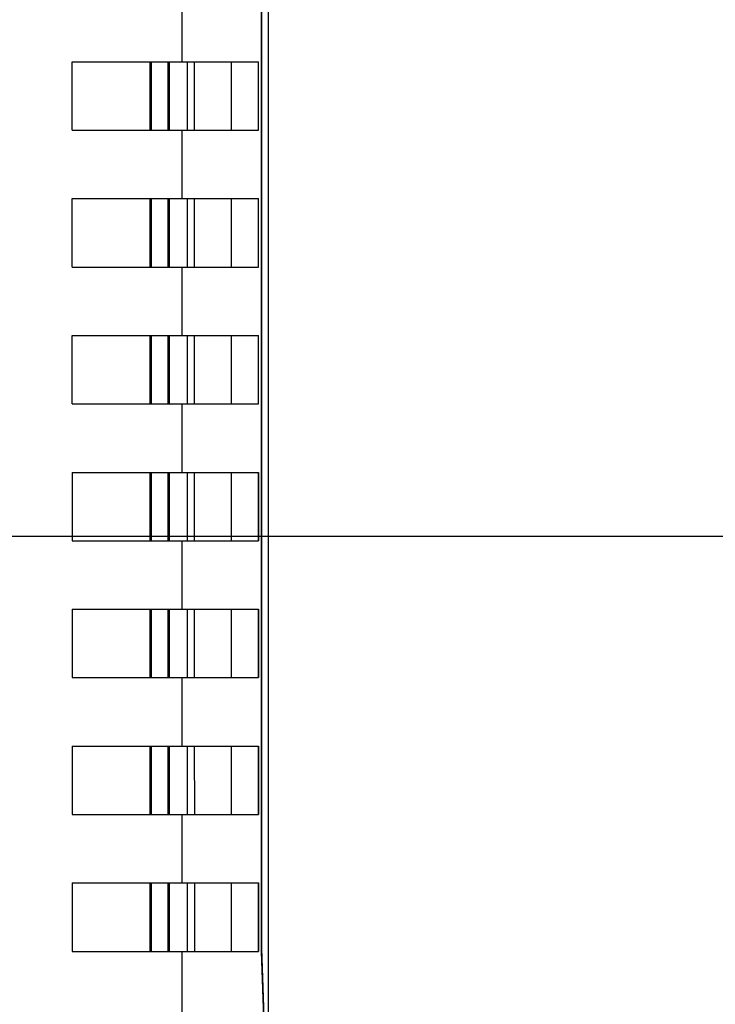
# Model space of a CAD drawing. Header units: millimetres. Extents: x 79 to 797, y 27 to 552.
# Tile 18 of 25: x 622 to 643, y 277 to 306. Entities that reach past the tile are written whole.
import ezdxf
from ezdxf.enums import TextEntityAlignment as Align

# ---------------------------------------------------------------- set-up
doc = ezdxf.new("R2010")
doc.units = ezdxf.units.MM
doc.header["$LTSCALE"] = 46.255
doc.layers.get('0').update_dxf_attribs({"linetype": 'CONTINUOUS'})
doc.layers.add('00_COMPONENTS', color=7, linetype='CONTINUOUS')
doc.layers.add('51__DRAFT_DIMS', color=7, linetype='CONTINUOUS')
doc.styles.get("Standard").update_dxf_attribs({"font": 'simfang.ttf'})
doc.dimstyles.new('DIMSTYLE_4', dxfattribs={"dimtxt": 5, "dimasz": 3, "dimexe": 2.5, "dimexo": 0.5, "dimgap": 1.25, "dimtad": 1, "dimdsep": 46, "dimtxsty": 'Standard', "dimblk": '_FILLED', "dimblk1": '_FILLED', "dimblk2": '_FILLED', "dimcen": 0.09, "dimclrt": 3, "dimazin": 2, "dimtp": 0.3, "dimtm": 0.3, "dimtfac": 1, "dimtofl": 0, "dimtmove": 0, "dimatfit": 3, "dimldrblk": '_FILLED', "dimfxl": 1, "dimtolj": 1, "dimarcsym": 0})
doc.dimstyles.new('DIMSTYLE_5', dxfattribs={"dimtxt": 5, "dimasz": 3, "dimexe": 2.5, "dimexo": 0.5, "dimgap": 1.25, "dimtad": 1, "dimdec": 1, "dimdsep": 46, "dimtxsty": 'Standard', "dimblk": '_FILLED', "dimblk1": '_FILLED', "dimblk2": '_FILLED', "dimcen": 0.09, "dimclrt": 3, "dimazin": 2, "dimtp": 0.2, "dimtm": 0.2, "dimtfac": 1, "dimtdec": 1, "dimtofl": 0, "dimtmove": 0, "dimatfit": 3, "dimldrblk": '_FILLED', "dimfxl": 1, "dimtolj": 1, "dimarcsym": 0})

# ---------------------------------------------------------------- blocks, each defined once
blk = doc.blocks.new('_FILLED')
at = {"color": 0, "linetype": 'ByBlock'}
blk.add_solid([(0, 0), (-1, 0.1667), (-1, -0.1667)], dxfattribs=at)
blk = doc.blocks.new('*D7')
at = {"layer": '51__DRAFT_DIMS', "color": 4, "transparency": 16777216}
for p, q in [((646.947, 315.755), (568.445, 315.755)), ((570.945, 315.755), (570.945, 303.29)), ((570.945, 290.825), (570.945, 303.29)), ((646.203, 290.825), (568.445, 290.825))]:
    blk.add_line(p, q, dxfattribs=at)
at = {"layer": '51__DRAFT_DIMS', "color": 4, "transparency": 16777216, "xscale": 3, "yscale": 3, "zscale": 3}
for p, rotation in [((570.945, 315.755), 90), ((570.945, 290.825), 270)]:
    blk.add_blockref('_FILLED', p, dxfattribs=dict(at, rotation=rotation))
at = {"layer": '51__DRAFT_DIMS', "color": 3, "transparency": 16777216}
blk.add_text('24.9', height=5, rotation=90, dxfattribs=at).set_placement((569.695, 303.29), align=Align.CENTER)
blk = doc.blocks.new('*D8')
at = {"layer": '51__DRAFT_DIMS', "color": 4, "transparency": 16777216}
for p, q in [((650.142, 290.825), (568.256, 290.825)), ((570.756, 290.825), (570.756, 271.825)), ((570.756, 252.825), (570.756, 271.825)), ((649.582, 252.825), (568.256, 252.825))]:
    blk.add_line(p, q, dxfattribs=at)
at = {"layer": '51__DRAFT_DIMS', "color": 4, "transparency": 16777216, "xscale": 3, "yscale": 3, "zscale": 3}
for p, rotation in [((570.756, 290.825), 90), ((570.756, 252.825), 270)]:
    blk.add_blockref('_FILLED', p, dxfattribs=dict(at, rotation=rotation))
at = {"layer": '51__DRAFT_DIMS', "color": 3, "transparency": 16777216}
blk.add_text('38', height=5, rotation=90, dxfattribs=at).set_placement((569.506, 271.825), align=Align.CENTER)

msp = doc.modelspace()

# ---------------------------------------------------------------- linework, layer by layer
at = {"layer": '00_COMPONENTS', "color": 7}
for p, q in [((629.704, 319.098), (629.705, 262.442)), ((629.509, 278.704), (629.509, 308.704)), ((629.516, 278.786), (629.516, 308.621)), ((627.186, 306.704), (627.186, 304.704)), ((623.984, 302.704), (623.984, 304.704)), ((623.984, 304.704), (629.425, 304.704)), ((629.425, 302.704), (629.425, 304.704)), ((623.984, 302.704), (629.425, 302.704)), ((627.186, 302.704), (627.186, 300.704)), ((623.984, 298.704), (623.984, 300.704)), ((623.984, 300.704), (629.425, 300.704)), ((629.425, 298.704), (629.425, 300.704)), ((623.984, 298.704), (629.425, 298.704)), ((627.186, 298.704), (627.186, 296.704)), ((623.984, 294.704), (623.984, 296.704)), ((623.984, 296.704), (629.425, 296.704)), ((629.425, 294.704), (629.425, 296.704)), ((623.984, 294.704), (629.425, 294.704)), ((627.186, 294.704), (627.186, 292.704)), ((623.984, 292.704), (623.984, 290.704)), ((623.984, 292.704), (629.425, 292.704)), ((629.425, 292.704), (629.425, 290.704)), ((623.984, 290.704), (629.425, 290.704)), ((627.186, 290.704), (627.186, 288.704)), ((623.984, 288.704), (623.984, 286.704)), ((623.984, 288.704), (629.425, 288.704)), ((629.425, 288.704), (629.426, 286.704)), ((623.984, 286.704), (629.426, 286.704)), ((627.186, 286.704), (627.186, 284.704)), ((623.984, 284.704), (623.984, 282.704)), ((623.984, 284.704), (629.426, 284.704)), ((629.426, 284.704), (629.426, 282.704)), ((623.984, 282.704), (629.426, 282.704)), ((627.186, 282.704), (627.186, 280.704)), ((623.984, 280.704), (623.984, 278.704)), ((623.984, 280.704), (629.426, 280.704)), ((629.426, 280.704), (629.426, 278.704)), ((623.984, 278.704), (629.426, 278.704)), ((627.186, 278.704), (627.186, 276.506)), ((629.6, 276.104), (629.509, 278.704)), ((629.519, 278.704), (629.509, 278.704)), ((629.603, 276.286), (629.516, 278.786))]:
    msp.add_line(p, q, dxfattribs=at)
at = {"layer": '00_COMPONENTS', "color": 4}
for p, q in [((626.245, 304.704), (626.245, 302.704)), ((626.288, 304.704), (626.288, 302.704)), ((626.779, 302.704), (626.779, 304.704)), ((626.822, 302.704), (626.822, 304.704)), ((627.344, 302.704), (627.344, 304.704)), ((627.557, 302.704), (627.557, 304.704)), ((628.625, 304.704), (628.625, 302.704)), ((629.411, 304.704), (629.411, 302.704)), ((626.245, 300.704), (626.245, 298.704)), ((626.288, 300.704), (626.288, 298.704)), ((626.779, 298.704), (626.779, 300.704)), ((626.822, 298.704), (626.822, 300.704)), ((627.344, 298.704), (627.344, 300.704)), ((627.557, 298.704), (627.557, 300.704)), ((628.625, 300.704), (628.625, 298.704)), ((629.411, 300.704), (629.411, 298.704)), ((626.245, 296.704), (626.245, 294.704)), ((626.288, 296.704), (626.288, 294.704)), ((626.779, 294.704), (626.779, 296.704)), ((626.822, 294.704), (626.822, 296.704)), ((627.344, 294.704), (627.344, 296.704)), ((627.557, 294.704), (627.557, 296.704)), ((628.625, 296.704), (628.625, 294.704)), ((629.412, 296.704), (629.412, 294.704)), ((626.246, 292.704), (626.246, 290.704)), ((626.288, 292.704), (626.288, 290.704)), ((626.779, 290.704), (626.779, 292.704)), ((626.822, 290.704), (626.822, 292.704)), ((627.344, 290.704), (627.344, 292.704)), ((627.557, 290.704), (627.557, 292.704)), ((628.625, 292.704), (628.625, 290.704)), ((629.412, 292.704), (629.412, 290.704)), ((626.246, 288.704), (626.246, 286.704)), ((626.288, 288.704), (626.288, 286.704)), ((626.779, 286.704), (626.779, 288.704)), ((626.822, 286.704), (626.822, 288.704)), ((627.345, 286.704), (627.344, 288.704)), ((627.557, 286.704), (627.557, 288.704)), ((628.625, 288.704), (628.625, 286.704)), ((629.412, 288.704), (629.412, 286.704)), ((626.246, 284.704), (626.246, 282.704)), ((626.288, 284.704), (626.288, 282.704)), ((626.779, 282.704), (626.779, 284.704)), ((626.823, 282.704), (626.822, 284.704)), ((627.345, 282.704), (627.345, 284.704)), ((627.558, 282.704), (627.557, 284.704)), ((628.625, 284.704), (628.625, 282.704)), ((629.412, 284.704), (629.412, 282.704)), ((626.246, 280.704), (626.246, 278.704)), ((626.288, 280.704), (626.288, 278.704)), ((626.78, 278.704), (626.779, 280.704)), ((626.823, 278.704), (626.823, 280.704)), ((627.345, 278.704), (627.345, 280.704)), ((627.558, 278.704), (627.558, 280.704)), ((628.625, 280.704), (628.625, 278.704)), ((629.412, 280.704), (629.412, 278.704))]:
    msp.add_line(p, q, dxfattribs=at)

# ---------------------------------------------------------------- dimensions: what is measured, and where the dimension line sits
at = {"layer": '51__DRAFT_DIMS', "color": 4}
for base, p1, p2, dimstyle, picture, middle in [((570.945, 315.755), (646.703, 290.825), (647.447, 315.755), 'DIMSTYLE_5', '*D7', (570.945, 303.216)), ((570.756, 290.825), (650.082, 252.825), (650.642, 290.825), 'DIMSTYLE_4', '*D8', (570.756, 271.781))]:
    dim = msp.add_linear_dim(base=base, p1=p1, p2=p2, angle=90, dimstyle=dimstyle, dxfattribs=at)
    dim.commit()
    dim.dimension.update_dxf_attribs({"geometry": picture, "text_midpoint": middle, "dimtype": 160})

doc.saveas('drawing.dxf')
